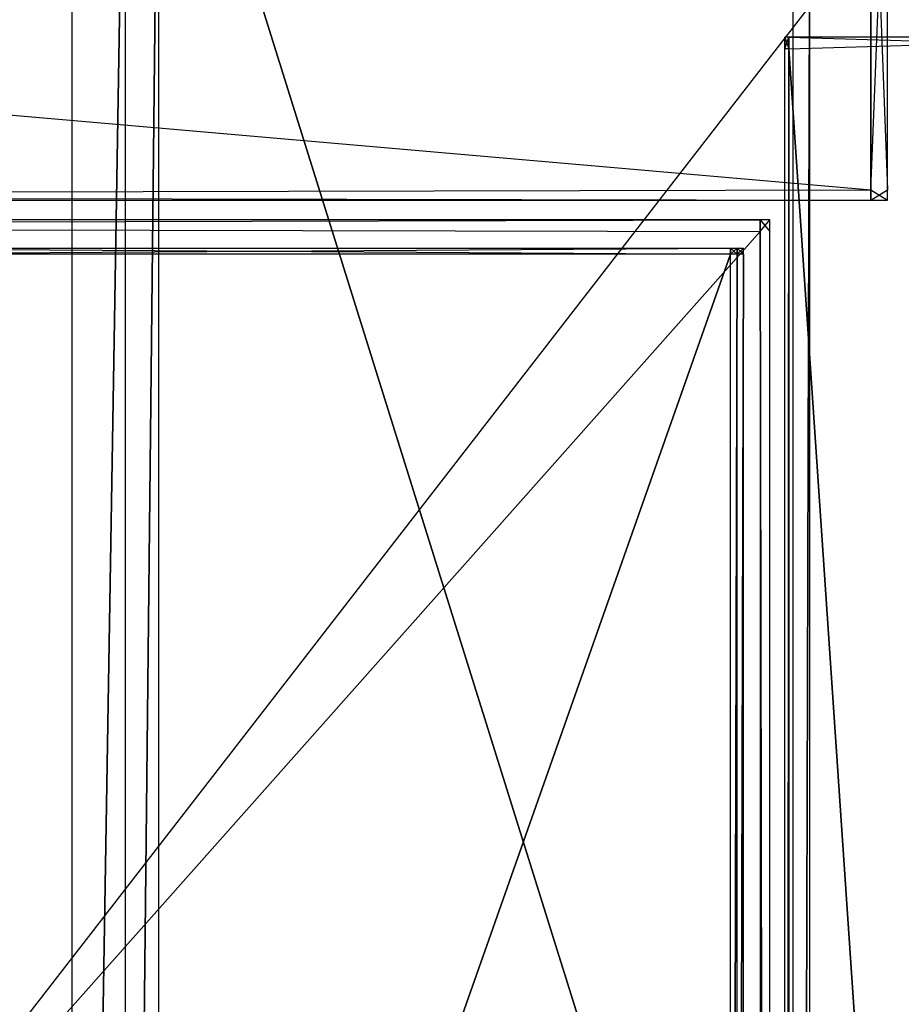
# Model space of a CAD drawing. Extents: x -0.418 to 0, y -0.27 to 0.
# Tile 85 of 99: x -0.053 to -0.019, y -0.068 to -0.029. Entities that reach past the tile are written whole.
import ezdxf

# ---------------------------------------------------------------- set-up
doc = ezdxf.new("R2010")
doc.units = 0
for name, color, linetype in [('L10_KORPUS2_0___REPLACEMTFOREMP', 7, 'CONTINUOUS'), ('L15_KORPUS1_1___REPLACEMTFOREMP', 7, 'CONTINUOUS'), ('L16_KORPUS1_0___REPLACEMTFOREMP', 7, 'CONTINUOUS'), ('L20_GLASB_DEN_0___REPLACEMTFORE', 7, 'CONTINUOUS'), ('L21_RUECKW_0___REPLACEMTFOREMPT', 7, 'CONTINUOUS'), ('L6_REGALELEMENT_0___REPLACEMTFO', 7, 'CONTINUOUS'), ('L7_KORPUS2_3___REPLACEMTFOREMPT', 7, 'CONTINUOUS'), ('L9_KORPUS2_1___REPLACEMTFOREMPT', 7, 'CONTINUOUS')]:
    doc.layers.add(name, color=color, linetype=linetype)

msp = doc.modelspace()

# ---------------------------------------------------------------- linework, layer by layer
at = {"layer": 'L10_KORPUS2_0___REPLACEMTFOREMP', "color": 250}
for points, invisible_edges in [([(-0.00966, -0.249663, 0.588239), (-0.209, -0.018003, 0.588239), (-0.209, -0.249663, 0.588239), (-0.00966, -0.249663, 0.588239)], 13), ([(-0.209, -0.018003, 0.588239), (-0.00966, -0.249663, 0.588239), (-0.00966, -0.018003, 0.588239), (-0.209, -0.018003, 0.588239)], 14), ([(-0.209, -0.018003, 0.572863), (-0.00966, -0.249663, 0.572863), (-0.209, -0.249663, 0.572863), (-0.209, -0.018003, 0.572863)], 13), ([(-0.00966, -0.249663, 0.572863), (-0.209, -0.018003, 0.572863), (-0.00966, -0.018003, 0.572863), (-0.00966, -0.249663, 0.572863)], 14)]:
    msp.add_3dface(points, dxfattribs=dict(at, invisible_edges=invisible_edges))
at = {"layer": 'L15_KORPUS1_1___REPLACEMTFOREMP', "color": 8}
for points, invisible_edges in [([(-0.000906, -0.269344, 0.936), (-0.209, -0.000749, 0.936), (-0.209, -0.269344, 0.936), (-0.000906, -0.269344, 0.936)], 13), ([(-0.209, -0.000749, 0.936), (-0.000906, -0.269344, 0.936), (-0.00091, -0.000749, 0.936), (-0.209, -0.000749, 0.936)], 10), ([(-0.00091, -0.00075, 0.928306), (-0.209, -0.269343, 0.928306), (-0.209, -0.00075, 0.928306), (-0.00091, -0.00075, 0.928306)], 13), ([(-0.209, -0.269343, 0.928306), (-0.00091, -0.00075, 0.928306), (-0.000906, -0.269343, 0.928306), (-0.209, -0.269343, 0.928306)], 10)]:
    msp.add_3dface(points, dxfattribs=dict(at, invisible_edges=invisible_edges))
at = {"layer": 'L16_KORPUS1_0___REPLACEMTFOREMP', "color": 8}
for points, invisible_edges in [([(-0.00091, -0.000749), (-0.209, -0.269344), (-0.209, -0.000749), (-0.00091, -0.000749)], 13), ([(-0.209, -0.269344), (-0.00091, -0.000749), (-0.000906, -0.269344), (-0.209, -0.269344)], 10), ([(-0.000906, -0.269343, 0.007694), (-0.209, -0.00075, 0.007694), (-0.209, -0.269343, 0.007694), (-0.000906, -0.269343, 0.007694)], 13), ([(-0.209, -0.00075, 0.007694), (-0.000906, -0.269343, 0.007694), (-0.00091, -0.00075, 0.007694), (-0.209, -0.00075, 0.007694)], 10)]:
    msp.add_3dface(points, dxfattribs=dict(at, invisible_edges=invisible_edges))
at = {"layer": 'L20_GLASB_DEN_0___REPLACEMTFORE', "color": 8}
for points, invisible_edges in [([(-0.02466, -0.037659, 0.28287), (-0.209, -0.037204, 0.28287), (-0.209, -0.037659, 0.28287), (-0.02466, -0.037659, 0.28287)], 13), ([(-0.209, -0.037204, 0.28287), (-0.02466, -0.037659, 0.28287), (-0.02466, -0.037204, 0.28287), (-0.209, -0.037204, 0.28287)], 14), ([(-0.209, -0.037204, 0.278067), (-0.02466, -0.037204, 0.277838), (-0.209, -0.037204, 0.277838), (-0.209, -0.037204, 0.278067)], 13), ([(-0.02466, -0.037204, 0.277838), (-0.209, -0.037204, 0.278067), (-0.02466, -0.037204, 0.278067), (-0.02466, -0.037204, 0.277838)], 14), ([(-0.209, -0.037204, 0.282724), (-0.02466, -0.037204, 0.278067), (-0.209, -0.037204, 0.278067), (-0.209, -0.037204, 0.282724)], 13), ([(-0.02466, -0.037204, 0.278067), (-0.209, -0.037204, 0.282724), (-0.02466, -0.037204, 0.282724), (-0.02466, -0.037204, 0.278067)], 14), ([(-0.209, -0.037204, 0.28287), (-0.02466, -0.037204, 0.282724), (-0.209, -0.037204, 0.282724), (-0.209, -0.037204, 0.28287)], 13), ([(-0.02466, -0.037204, 0.282724), (-0.209, -0.037204, 0.28287), (-0.02466, -0.037204, 0.28287), (-0.02466, -0.037204, 0.282724)], 14), ([(-0.02466, -0.037204, 0.277838), (-0.209, -0.037659, 0.277838), (-0.209, -0.037204, 0.277838), (-0.02466, -0.037204, 0.277838)], 13), ([(-0.209, -0.037659, 0.277838), (-0.02466, -0.037204, 0.277838), (-0.02466, -0.037659, 0.277838), (-0.209, -0.037659, 0.277838)], 14), ([(-0.024288, -0.037659, 0.28287), (-0.02466, -0.037204, 0.28287), (-0.02466, -0.037659, 0.28287), (-0.024288, -0.037659, 0.28287)], 13), ([(-0.02466, -0.037204, 0.28287), (-0.024288, -0.037659, 0.28287), (-0.024288, -0.037204, 0.28287), (-0.02466, -0.037204, 0.28287)], 14), ([(-0.02466, -0.037204, 0.278067), (-0.024288, -0.037204, 0.277838), (-0.02466, -0.037204, 0.277838), (-0.02466, -0.037204, 0.278067)], 13), ([(-0.024288, -0.037204, 0.277838), (-0.02466, -0.037204, 0.278067), (-0.024288, -0.037204, 0.278067), (-0.024288, -0.037204, 0.277838)], 14), ([(-0.02466, -0.037204, 0.282724), (-0.024288, -0.037204, 0.278067), (-0.02466, -0.037204, 0.278067), (-0.02466, -0.037204, 0.282724)], 13), ([(-0.024288, -0.037204, 0.278067), (-0.02466, -0.037204, 0.282724), (-0.024288, -0.037204, 0.282724), (-0.024288, -0.037204, 0.278067)], 14), ([(-0.02466, -0.037204, 0.28287), (-0.024288, -0.037204, 0.282724), (-0.02466, -0.037204, 0.282724), (-0.02466, -0.037204, 0.28287)], 13), ([(-0.024288, -0.037204, 0.282724), (-0.02466, -0.037204, 0.28287), (-0.024288, -0.037204, 0.28287), (-0.024288, -0.037204, 0.282724)], 14), ([(-0.024288, -0.037204, 0.277838), (-0.02466, -0.037659, 0.277838), (-0.02466, -0.037204, 0.277838), (-0.024288, -0.037204, 0.277838)], 13), ([(-0.02466, -0.037659, 0.277838), (-0.024288, -0.037204, 0.277838), (-0.024288, -0.037659, 0.277838), (-0.02466, -0.037659, 0.277838)], 14), ([(-0.024288, -0.037204, 0.282724), (-0.024288, -0.037659, 0.28287), (-0.024288, -0.037659, 0.282724), (-0.024288, -0.037204, 0.282724)], 13), ([(-0.024288, -0.037659, 0.28287), (-0.024288, -0.037204, 0.282724), (-0.024288, -0.037204, 0.28287), (-0.024288, -0.037659, 0.28287)], 14), ([(-0.024288, -0.037204, 0.278067), (-0.024288, -0.037659, 0.282724), (-0.024288, -0.037659, 0.278067), (-0.024288, -0.037204, 0.278067)], 13), ([(-0.024288, -0.037659, 0.282724), (-0.024288, -0.037204, 0.278067), (-0.024288, -0.037204, 0.282724), (-0.024288, -0.037659, 0.282724)], 14), ([(-0.024288, -0.037204, 0.277838), (-0.024288, -0.037659, 0.278067), (-0.024288, -0.037659, 0.277838), (-0.024288, -0.037204, 0.277838)], 13), ([(-0.024288, -0.037659, 0.278067), (-0.024288, -0.037204, 0.277838), (-0.024288, -0.037204, 0.278067), (-0.024288, -0.037659, 0.278067)], 14), ([(-0.02466, -0.245261, 0.28287), (-0.209, -0.037659, 0.28287), (-0.209, -0.245261, 0.28287), (-0.02466, -0.245261, 0.28287)], 13), ([(-0.209, -0.037659, 0.28287), (-0.02466, -0.245261, 0.28287), (-0.02466, -0.037659, 0.28287), (-0.209, -0.037659, 0.28287)], 14), ([(-0.02466, -0.037659, 0.277838), (-0.209, -0.245261, 0.277838), (-0.209, -0.037659, 0.277838), (-0.02466, -0.037659, 0.277838)], 13), ([(-0.209, -0.245261, 0.277838), (-0.02466, -0.037659, 0.277838), (-0.02466, -0.245261, 0.277838), (-0.209, -0.245261, 0.277838)], 14), ([(-0.024288, -0.245261, 0.28287), (-0.02466, -0.037659, 0.28287), (-0.02466, -0.245261, 0.28287), (-0.024288, -0.245261, 0.28287)], 13), ([(-0.02466, -0.037659, 0.28287), (-0.024288, -0.245261, 0.28287), (-0.024288, -0.037659, 0.28287), (-0.02466, -0.037659, 0.28287)], 14), ([(-0.02466, -0.037659, 0.277838), (-0.024288, -0.245261, 0.277838), (-0.02466, -0.245261, 0.277838), (-0.02466, -0.037659, 0.277838)], 13), ([(-0.024288, -0.245261, 0.277838), (-0.02466, -0.037659, 0.277838), (-0.024288, -0.037659, 0.277838), (-0.024288, -0.245261, 0.277838)], 14), ([(-0.024288, -0.037659, 0.282724), (-0.024288, -0.245261, 0.28287), (-0.024288, -0.245261, 0.282724), (-0.024288, -0.037659, 0.282724)], 13), ([(-0.024288, -0.245261, 0.28287), (-0.024288, -0.037659, 0.282724), (-0.024288, -0.037659, 0.28287), (-0.024288, -0.245261, 0.28287)], 14), ([(-0.024288, -0.037659, 0.278067), (-0.024288, -0.245261, 0.282724), (-0.024288, -0.245261, 0.278067), (-0.024288, -0.037659, 0.278067)], 13), ([(-0.024288, -0.245261, 0.282724), (-0.024288, -0.037659, 0.278067), (-0.024288, -0.037659, 0.282724), (-0.024288, -0.245261, 0.282724)], 14), ([(-0.024288, -0.037659, 0.277838), (-0.024288, -0.245261, 0.278067), (-0.024288, -0.245261, 0.277838), (-0.024288, -0.037659, 0.277838)], 13), ([(-0.024288, -0.245261, 0.278067), (-0.024288, -0.037659, 0.277838), (-0.024288, -0.037659, 0.278067), (-0.024288, -0.245261, 0.278067)], 14)]:
    msp.add_3dface(points, dxfattribs=dict(at, invisible_edges=invisible_edges))
at = {"layer": 'L21_RUECKW_0___REPLACEMTFOREMPT', "color": 250}
for points, invisible_edges in [([(-0.020376, -0.036045, 0.582106), (-0.209, -0.019625, 0.582106), (-0.209, -0.036045, 0.582106), (-0.020376, -0.036045, 0.582106)], 13), ([(-0.209, -0.019625, 0.582106), (-0.020376, -0.036045, 0.582106), (-0.020376, -0.019625, 0.582106), (-0.209, -0.019625, 0.582106)], 14), ([(-0.020376, -0.019625, 0.007529), (-0.209, -0.036045, 0.007529), (-0.209, -0.019625, 0.007529), (-0.020376, -0.019625, 0.007529)], 13), ([(-0.209, -0.036045, 0.007529), (-0.020376, -0.019625, 0.007529), (-0.020376, -0.036045, 0.007529), (-0.209, -0.036045, 0.007529)], 14), ([(-0.019734, -0.019625, 0.007529), (-0.020376, -0.036045, 0.007529), (-0.020376, -0.019625, 0.007529), (-0.019734, -0.019625, 0.007529)], 13), ([(-0.020376, -0.036045, 0.007529), (-0.019734, -0.019625, 0.007529), (-0.019734, -0.036045, 0.007529), (-0.020376, -0.036045, 0.007529)], 14), ([(-0.019734, -0.036045, 0.582106), (-0.020376, -0.019625, 0.582106), (-0.020376, -0.036045, 0.582106), (-0.019734, -0.036045, 0.582106)], 13), ([(-0.020376, -0.019625, 0.582106), (-0.019734, -0.036045, 0.582106), (-0.019734, -0.019625, 0.582106), (-0.020376, -0.019625, 0.582106)], 14), ([(-0.019734, -0.019625, 0.007529), (-0.019734, -0.036045, 0.008073), (-0.019734, -0.036045, 0.007529), (-0.019734, -0.019625, 0.007529)], 13), ([(-0.019734, -0.036045, 0.008073), (-0.019734, -0.019625, 0.007529), (-0.019734, -0.019625, 0.008073), (-0.019734, -0.036045, 0.008073)], 14), ([(-0.019734, -0.019625, 0.008073), (-0.019734, -0.036045, 0.581743), (-0.019734, -0.036045, 0.008073), (-0.019734, -0.019625, 0.008073)], 13), ([(-0.019734, -0.036045, 0.581743), (-0.019734, -0.019625, 0.008073), (-0.019734, -0.019625, 0.581743), (-0.019734, -0.036045, 0.581743)], 14), ([(-0.019734, -0.019625, 0.581743), (-0.019734, -0.036045, 0.582106), (-0.019734, -0.036045, 0.581743), (-0.019734, -0.019625, 0.581743)], 13), ([(-0.019734, -0.036045, 0.582106), (-0.019734, -0.019625, 0.581743), (-0.019734, -0.019625, 0.582106), (-0.019734, -0.036045, 0.582106)], 14), ([(-0.020376, -0.036045, 0.007529), (-0.209, -0.036444, 0.007529), (-0.209, -0.036045, 0.007529), (-0.020376, -0.036045, 0.007529)], 13), ([(-0.209, -0.036444, 0.007529), (-0.020376, -0.036045, 0.007529), (-0.020376, -0.036444, 0.007529), (-0.209, -0.036444, 0.007529)], 14), ([(-0.020376, -0.036444, 0.582106), (-0.209, -0.036045, 0.582106), (-0.209, -0.036444, 0.582106), (-0.020376, -0.036444, 0.582106)], 13), ([(-0.209, -0.036045, 0.582106), (-0.020376, -0.036444, 0.582106), (-0.020376, -0.036045, 0.582106), (-0.209, -0.036045, 0.582106)], 14), ([(-0.019734, -0.036444, 0.582106), (-0.020376, -0.036045, 0.582106), (-0.020376, -0.036444, 0.582106), (-0.019734, -0.036444, 0.582106)], 13), ([(-0.020376, -0.036045, 0.582106), (-0.019734, -0.036444, 0.582106), (-0.019734, -0.036045, 0.582106), (-0.020376, -0.036045, 0.582106)], 14), ([(-0.019734, -0.036045, 0.007529), (-0.020376, -0.036444, 0.007529), (-0.020376, -0.036045, 0.007529), (-0.019734, -0.036045, 0.007529)], 13), ([(-0.020376, -0.036444, 0.007529), (-0.019734, -0.036045, 0.007529), (-0.019734, -0.036444, 0.007529), (-0.020376, -0.036444, 0.007529)], 14), ([(-0.019734, -0.036045, 0.581743), (-0.019734, -0.036444, 0.582106), (-0.019734, -0.036444, 0.581743), (-0.019734, -0.036045, 0.581743)], 13), ([(-0.019734, -0.036444, 0.582106), (-0.019734, -0.036045, 0.581743), (-0.019734, -0.036045, 0.582106), (-0.019734, -0.036444, 0.582106)], 14), ([(-0.019734, -0.036045, 0.008073), (-0.019734, -0.036444, 0.581743), (-0.019734, -0.036444, 0.008073), (-0.019734, -0.036045, 0.008073)], 13), ([(-0.019734, -0.036444, 0.581743), (-0.019734, -0.036045, 0.008073), (-0.019734, -0.036045, 0.581743), (-0.019734, -0.036444, 0.581743)], 14), ([(-0.019734, -0.036045, 0.007529), (-0.019734, -0.036444, 0.008073), (-0.019734, -0.036444, 0.007529), (-0.019734, -0.036045, 0.007529)], 13), ([(-0.019734, -0.036444, 0.008073), (-0.019734, -0.036045, 0.007529), (-0.019734, -0.036045, 0.008073), (-0.019734, -0.036444, 0.008073)], 14), ([(-0.020376, -0.036444, 0.582106), (-0.209, -0.036444, 0.581743), (-0.020376, -0.036444, 0.581743), (-0.020376, -0.036444, 0.582106)], 13), ([(-0.209, -0.036444, 0.581743), (-0.020376, -0.036444, 0.582106), (-0.209, -0.036444, 0.582106), (-0.209, -0.036444, 0.581743)], 14), ([(-0.020376, -0.036444, 0.581743), (-0.209, -0.036444, 0.008073), (-0.020376, -0.036444, 0.008073), (-0.020376, -0.036444, 0.581743)], 13), ([(-0.209, -0.036444, 0.008073), (-0.020376, -0.036444, 0.581743), (-0.209, -0.036444, 0.581743), (-0.209, -0.036444, 0.008073)], 14), ([(-0.020376, -0.036444, 0.008073), (-0.209, -0.036444, 0.007529), (-0.020376, -0.036444, 0.007529), (-0.020376, -0.036444, 0.008073)], 13), ([(-0.209, -0.036444, 0.007529), (-0.020376, -0.036444, 0.008073), (-0.209, -0.036444, 0.008073), (-0.209, -0.036444, 0.007529)], 14), ([(-0.019734, -0.036444, 0.582106), (-0.020376, -0.036444, 0.581743), (-0.019734, -0.036444, 0.581743), (-0.019734, -0.036444, 0.582106)], 13), ([(-0.020376, -0.036444, 0.581743), (-0.019734, -0.036444, 0.582106), (-0.020376, -0.036444, 0.582106), (-0.020376, -0.036444, 0.581743)], 14), ([(-0.019734, -0.036444, 0.581743), (-0.020376, -0.036444, 0.008073), (-0.019734, -0.036444, 0.008073), (-0.019734, -0.036444, 0.581743)], 13), ([(-0.020376, -0.036444, 0.008073), (-0.019734, -0.036444, 0.581743), (-0.020376, -0.036444, 0.581743), (-0.020376, -0.036444, 0.008073)], 14), ([(-0.019734, -0.036444, 0.008073), (-0.020376, -0.036444, 0.007529), (-0.019734, -0.036444, 0.007529), (-0.019734, -0.036444, 0.008073)], 13), ([(-0.020376, -0.036444, 0.007529), (-0.019734, -0.036444, 0.008073), (-0.020376, -0.036444, 0.008073), (-0.020376, -0.036444, 0.007529)], 14)]:
    msp.add_3dface(points, dxfattribs=dict(at, invisible_edges=invisible_edges))
at = {"layer": 'L6_REGALELEMENT_0___REPLACEMTFO', "color": 40}
for points, invisible_edges in [([(-0.051265, -0.016133, 0.58825), (-0.209, -0.138817, 0.58825), (-0.209, -0.016133, 0.58825), (-0.051265, -0.016133, 0.58825)], 13), ([(-0.209, -0.138817, 0.58825), (-0.051265, -0.016133, 0.58825), (-0.051265, -0.138817, 0.58825), (-0.209, -0.138817, 0.58825)], 14), ([(-0.209, -0.138745, 0.928212), (-0.051265, -0.016133, 0.928212), (-0.209, -0.016133, 0.928212), (-0.209, -0.138745, 0.928212)], 13), ([(-0.051265, -0.016133, 0.928212), (-0.209, -0.138745, 0.928212), (-0.051265, -0.138745, 0.928212), (-0.051265, -0.016133, 0.928212)], 14), ([(-0.051265, -0.138745, 0.928212), (-0.049209, -0.016133, 0.928212), (-0.051265, -0.016133, 0.928212), (-0.051265, -0.138745, 0.928212)], 13), ([(-0.049209, -0.016133, 0.928212), (-0.051265, -0.138745, 0.928212), (-0.049209, -0.138745, 0.928212), (-0.049209, -0.016133, 0.928212)], 14), ([(-0.049209, -0.016133, 0.58825), (-0.051265, -0.138817, 0.58825), (-0.051265, -0.016133, 0.58825), (-0.049209, -0.016133, 0.58825)], 13), ([(-0.051265, -0.138817, 0.58825), (-0.049209, -0.016133, 0.58825), (-0.049209, -0.138817, 0.58825), (-0.051265, -0.138817, 0.58825)], 14), ([(-0.049209, -0.138745, 0.928212), (-0.047932, -0.016133, 0.928212), (-0.049209, -0.016133, 0.928212), (-0.049209, -0.138745, 0.928212)], 13), ([(-0.047932, -0.016133, 0.928212), (-0.049209, -0.138745, 0.928212), (-0.047932, -0.138748, 0.928212), (-0.047932, -0.016133, 0.928212)], 14), ([(-0.047932, -0.016133, 0.58825), (-0.049209, -0.138817, 0.58825), (-0.049209, -0.016133, 0.58825), (-0.047932, -0.016133, 0.58825)], 13), ([(-0.049209, -0.138817, 0.58825), (-0.047932, -0.016133, 0.58825), (-0.047932, -0.138817, 0.58825), (-0.049209, -0.138817, 0.58825)], 14), ([(-0.047932, -0.016133, 0.58825), (-0.009553, -0.138817, 0.58825), (-0.047932, -0.138817, 0.58825), (-0.047932, -0.016133, 0.58825)], 13), ([(-0.009553, -0.138817, 0.58825), (-0.047932, -0.016133, 0.58825), (-0.009553, -0.016133, 0.58825), (-0.009553, -0.138817, 0.58825)], 14), ([(-0.009553, -0.138817, 0.928212), (-0.047932, -0.016133, 0.928212), (-0.047932, -0.138748, 0.928212), (-0.009553, -0.138817, 0.928212)], 13), ([(-0.047932, -0.016133, 0.928212), (-0.009553, -0.138817, 0.928212), (-0.009553, -0.016133, 0.928212), (-0.047932, -0.016133, 0.928212)], 14), ([(-0.025809, -0.038526, 0.603384), (-0.061059, -0.038301, 0.603384), (-0.061059, -0.038526, 0.603384), (-0.025809, -0.038526, 0.603384)], 13), ([(-0.061059, -0.038301, 0.603384), (-0.025809, -0.038526, 0.603384), (-0.025809, -0.038301, 0.603384), (-0.061059, -0.038301, 0.603384)], 14), ([(-0.025809, -0.038301, 0.911455), (-0.061059, -0.038526, 0.911455), (-0.061059, -0.038301, 0.911455), (-0.025809, -0.038301, 0.911455)], 13), ([(-0.061059, -0.038526, 0.911455), (-0.025809, -0.038301, 0.911455), (-0.025809, -0.038526, 0.911455), (-0.061059, -0.038526, 0.911455)], 14), ([(-0.025809, -0.038301, 0.911455), (-0.061059, -0.038301, 0.911241), (-0.025809, -0.038301, 0.911241), (-0.025809, -0.038301, 0.911455)], 13), ([(-0.061059, -0.038301, 0.911241), (-0.025809, -0.038301, 0.911455), (-0.061059, -0.038301, 0.911455), (-0.061059, -0.038301, 0.911241)], 14), ([(-0.025809, -0.038301, 0.911241), (-0.061059, -0.038301, 0.603707), (-0.025809, -0.038301, 0.603707), (-0.025809, -0.038301, 0.911241)], 13), ([(-0.061059, -0.038301, 0.603707), (-0.025809, -0.038301, 0.911241), (-0.061059, -0.038301, 0.911241), (-0.061059, -0.038301, 0.603707)], 14), ([(-0.025809, -0.038301, 0.603707), (-0.061059, -0.038301, 0.603384), (-0.025809, -0.038301, 0.603384), (-0.025809, -0.038301, 0.603707)], 13), ([(-0.061059, -0.038301, 0.603384), (-0.025809, -0.038301, 0.603707), (-0.061059, -0.038301, 0.603707), (-0.061059, -0.038301, 0.603384)], 14), ([(-0.025552, -0.038526, 0.603384), (-0.025809, -0.038301, 0.603384), (-0.025809, -0.038526, 0.603384), (-0.025552, -0.038526, 0.603384)], 13), ([(-0.025809, -0.038301, 0.603384), (-0.025552, -0.038526, 0.603384), (-0.025552, -0.038301, 0.603384), (-0.025809, -0.038301, 0.603384)], 14), ([(-0.025552, -0.038301, 0.603707), (-0.025809, -0.038301, 0.603384), (-0.025552, -0.038301, 0.603384), (-0.025552, -0.038301, 0.603707)], 13), ([(-0.025809, -0.038301, 0.603384), (-0.025552, -0.038301, 0.603707), (-0.025809, -0.038301, 0.603707), (-0.025809, -0.038301, 0.603384)], 14), ([(-0.025552, -0.038301, 0.911241), (-0.025809, -0.038301, 0.603707), (-0.025552, -0.038301, 0.603707), (-0.025552, -0.038301, 0.911241)], 13), ([(-0.025809, -0.038301, 0.603707), (-0.025552, -0.038301, 0.911241), (-0.025809, -0.038301, 0.911241), (-0.025809, -0.038301, 0.603707)], 14), ([(-0.025552, -0.038301, 0.911455), (-0.025809, -0.038301, 0.911241), (-0.025552, -0.038301, 0.911241), (-0.025552, -0.038301, 0.911455)], 13), ([(-0.025809, -0.038301, 0.911241), (-0.025552, -0.038301, 0.911455), (-0.025809, -0.038301, 0.911455), (-0.025809, -0.038301, 0.911241)], 14), ([(-0.025552, -0.038301, 0.911455), (-0.025809, -0.038526, 0.911455), (-0.025809, -0.038301, 0.911455), (-0.025552, -0.038301, 0.911455)], 13), ([(-0.025809, -0.038526, 0.911455), (-0.025552, -0.038301, 0.911455), (-0.025552, -0.038526, 0.911455), (-0.025809, -0.038526, 0.911455)], 14), ([(-0.025301, -0.038301, 0.603707), (-0.025552, -0.038301, 0.603384), (-0.025301, -0.038301, 0.603384), (-0.025301, -0.038301, 0.603707)], 13), ([(-0.025552, -0.038301, 0.603384), (-0.025301, -0.038301, 0.603707), (-0.025552, -0.038301, 0.603707), (-0.025552, -0.038301, 0.603384)], 14), ([(-0.025301, -0.038301, 0.911241), (-0.025552, -0.038301, 0.603707), (-0.025301, -0.038301, 0.603707), (-0.025301, -0.038301, 0.911241)], 13), ([(-0.025552, -0.038301, 0.603707), (-0.025301, -0.038301, 0.911241), (-0.025552, -0.038301, 0.911241), (-0.025552, -0.038301, 0.603707)], 14), ([(-0.025301, -0.038526, 0.603384), (-0.025552, -0.038301, 0.603384), (-0.025552, -0.038526, 0.603384), (-0.025301, -0.038526, 0.603384)], 13), ([(-0.025552, -0.038301, 0.603384), (-0.025301, -0.038526, 0.603384), (-0.025301, -0.038301, 0.603384), (-0.025552, -0.038301, 0.603384)], 14), ([(-0.025301, -0.038301, 0.911455), (-0.025552, -0.038526, 0.911455), (-0.025552, -0.038301, 0.911455), (-0.025301, -0.038301, 0.911455)], 13), ([(-0.025552, -0.038526, 0.911455), (-0.025301, -0.038301, 0.911455), (-0.025301, -0.038526, 0.911455), (-0.025552, -0.038526, 0.911455)], 14), ([(-0.025301, -0.038301, 0.911455), (-0.025552, -0.038301, 0.911241), (-0.025301, -0.038301, 0.911241), (-0.025301, -0.038301, 0.911455)], 13), ([(-0.025552, -0.038301, 0.911241), (-0.025301, -0.038301, 0.911455), (-0.025552, -0.038301, 0.911455), (-0.025552, -0.038301, 0.911241)], 14), ([(-0.025301, -0.038301, 0.911241), (-0.025301, -0.038526, 0.603707), (-0.025301, -0.038526, 0.911241), (-0.025301, -0.038301, 0.911241)], 13), ([(-0.025301, -0.038526, 0.603707), (-0.025301, -0.038301, 0.911241), (-0.025301, -0.038301, 0.603707), (-0.025301, -0.038526, 0.603707)], 14), ([(-0.025301, -0.038301, 0.911455), (-0.025301, -0.038526, 0.911241), (-0.025301, -0.038526, 0.911455), (-0.025301, -0.038301, 0.911455)], 13), ([(-0.025301, -0.038526, 0.911241), (-0.025301, -0.038301, 0.911455), (-0.025301, -0.038301, 0.911241), (-0.025301, -0.038526, 0.911241)], 14), ([(-0.025301, -0.038301, 0.603707), (-0.025301, -0.038526, 0.603384), (-0.025301, -0.038526, 0.603707), (-0.025301, -0.038301, 0.603707)], 13), ([(-0.025301, -0.038526, 0.603384), (-0.025301, -0.038301, 0.603707), (-0.025301, -0.038301, 0.603384), (-0.025301, -0.038526, 0.603384)], 14), ([(-0.061059, -0.138525, 0.603384), (-0.025809, -0.038526, 0.603384), (-0.061059, -0.038526, 0.603384), (-0.061059, -0.138525, 0.603384)], 13), ([(-0.025809, -0.038526, 0.603384), (-0.061059, -0.138525, 0.603384), (-0.025809, -0.138525, 0.603384), (-0.025809, -0.038526, 0.603384)], 14), ([(-0.025809, -0.038526, 0.911455), (-0.061059, -0.138594, 0.911455), (-0.061059, -0.038526, 0.911455), (-0.025809, -0.038526, 0.911455)], 13), ([(-0.061059, -0.138594, 0.911455), (-0.025809, -0.038526, 0.911455), (-0.025809, -0.138525, 0.911455), (-0.061059, -0.138594, 0.911455)], 14), ([(-0.025552, -0.038526, 0.911455), (-0.025809, -0.138525, 0.911455), (-0.025809, -0.038526, 0.911455), (-0.025552, -0.038526, 0.911455)], 13), ([(-0.025809, -0.138525, 0.911455), (-0.025552, -0.038526, 0.911455), (-0.025552, -0.138525, 0.911455), (-0.025809, -0.138525, 0.911455)], 14), ([(-0.025809, -0.138525, 0.603384), (-0.025552, -0.038526, 0.603384), (-0.025809, -0.038526, 0.603384), (-0.025809, -0.138525, 0.603384)], 13), ([(-0.025552, -0.038526, 0.603384), (-0.025809, -0.138525, 0.603384), (-0.025552, -0.138525, 0.603384), (-0.025552, -0.038526, 0.603384)], 14), ([(-0.025301, -0.038526, 0.911455), (-0.025552, -0.138525, 0.911455), (-0.025552, -0.038526, 0.911455), (-0.025301, -0.038526, 0.911455)], 13), ([(-0.025552, -0.138525, 0.911455), (-0.025301, -0.038526, 0.911455), (-0.025301, -0.138525, 0.911455), (-0.025552, -0.138525, 0.911455)], 14), ([(-0.025552, -0.138525, 0.603384), (-0.025301, -0.038526, 0.603384), (-0.025552, -0.038526, 0.603384), (-0.025552, -0.138525, 0.603384)], 13), ([(-0.025301, -0.038526, 0.603384), (-0.025552, -0.138525, 0.603384), (-0.025301, -0.138525, 0.603384), (-0.025301, -0.038526, 0.603384)], 14), ([(-0.025301, -0.038526, 0.603707), (-0.025301, -0.138525, 0.603384), (-0.025301, -0.138525, 0.603707), (-0.025301, -0.038526, 0.603707)], 13), ([(-0.025301, -0.138525, 0.603384), (-0.025301, -0.038526, 0.603707), (-0.025301, -0.038526, 0.603384), (-0.025301, -0.138525, 0.603384)], 14), ([(-0.025301, -0.038526, 0.911455), (-0.025301, -0.138525, 0.911241), (-0.025301, -0.138525, 0.911455), (-0.025301, -0.038526, 0.911455)], 13), ([(-0.025301, -0.138525, 0.911241), (-0.025301, -0.038526, 0.911455), (-0.025301, -0.038526, 0.911241), (-0.025301, -0.138525, 0.911241)], 14), ([(-0.025301, -0.038526, 0.911241), (-0.025301, -0.138525, 0.603707), (-0.025301, -0.138525, 0.911241), (-0.025301, -0.038526, 0.911241)], 13), ([(-0.025301, -0.138525, 0.603707), (-0.025301, -0.038526, 0.911241), (-0.025301, -0.038526, 0.603707), (-0.025301, -0.138525, 0.603707)], 14)]:
    msp.add_3dface(points, dxfattribs=dict(at, invisible_edges=invisible_edges))
at = {"layer": 'L7_KORPUS2_3___REPLACEMTFOREMPT', "color": 250}
for points, invisible_edges in [([(-0.143743, -0.0266, 0.00687), (-0.023385, -0.249441, 0.00687), (-0.143743, -0.249441, 0.00687), (-0.143743, -0.0266, 0.00687)], 13), ([(-0.023385, -0.249441, 0.00687), (-0.143743, -0.0266, 0.00687), (-0.023385, -0.0266, 0.00687), (-0.023385, -0.249441, 0.00687)], 14), ([(-0.023385, -0.249441, 0.024326), (-0.143743, -0.0266, 0.024326), (-0.143743, -0.249441, 0.024326), (-0.023385, -0.249441, 0.024326)], 13), ([(-0.143743, -0.0266, 0.024326), (-0.023385, -0.249441, 0.024326), (-0.023385, -0.0266, 0.024326), (-0.143743, -0.0266, 0.024326)], 14), ([(-0.023385, -0.249441, 0.024326), (-0.022743, -0.0266, 0.024326), (-0.023385, -0.0266, 0.024326), (-0.023385, -0.249441, 0.024326)], 13), ([(-0.022743, -0.0266, 0.024326), (-0.023385, -0.249441, 0.024326), (-0.022743, -0.249441, 0.024326), (-0.022743, -0.0266, 0.024326)], 14), ([(-0.022743, -0.0266, 0.00687), (-0.023385, -0.249441, 0.00687), (-0.023385, -0.0266, 0.00687), (-0.022743, -0.0266, 0.00687)], 13), ([(-0.023385, -0.249441, 0.00687), (-0.022743, -0.0266, 0.00687), (-0.022743, -0.249441, 0.00687), (-0.023385, -0.249441, 0.00687)], 14), ([(-0.022743, -0.0266, 0.023927), (-0.022743, -0.249441, 0.024326), (-0.022743, -0.249441, 0.023927), (-0.022743, -0.0266, 0.023927)], 13), ([(-0.022743, -0.249441, 0.024326), (-0.022743, -0.0266, 0.023927), (-0.022743, -0.0266, 0.024326), (-0.022743, -0.249441, 0.024326)], 14), ([(-0.022743, -0.0266, 0.007494), (-0.022743, -0.249441, 0.023927), (-0.022743, -0.249441, 0.007494), (-0.022743, -0.0266, 0.007494)], 13), ([(-0.022743, -0.249441, 0.023927), (-0.022743, -0.0266, 0.007494), (-0.022743, -0.0266, 0.023927), (-0.022743, -0.249441, 0.023927)], 14), ([(-0.022743, -0.0266, 0.00687), (-0.022743, -0.249441, 0.007494), (-0.022743, -0.249441, 0.00687), (-0.022743, -0.0266, 0.00687)], 13), ([(-0.022743, -0.249441, 0.007494), (-0.022743, -0.0266, 0.00687), (-0.022743, -0.0266, 0.007494), (-0.022743, -0.249441, 0.007494)], 14)]:
    msp.add_3dface(points, dxfattribs=dict(at, invisible_edges=invisible_edges))
at = {"layer": 'L9_KORPUS2_1___REPLACEMTFOREMPT', "color": 250}
for points, invisible_edges in [([(-0.023701, -0.03014, 0.00726), (-0.023701, -0.030595, 0.006888), (-0.023701, -0.030595, 0.00726), (-0.023701, -0.03014, 0.00726)], 13), ([(-0.023701, -0.030595, 0.006888), (-0.023701, -0.03014, 0.00726), (-0.023701, -0.03014, 0.006888), (-0.023701, -0.030595, 0.006888)], 14), ([(-0.023701, -0.03014, 0.588332), (-0.023701, -0.030595, 0.00726), (-0.023701, -0.030595, 0.588332), (-0.023701, -0.03014, 0.588332)], 13), ([(-0.023701, -0.030595, 0.00726), (-0.023701, -0.03014, 0.588332), (-0.023701, -0.03014, 0.00726), (-0.023701, -0.030595, 0.00726)], 14), ([(-0.023701, -0.03014, 0.588769), (-0.023701, -0.030595, 0.588332), (-0.023701, -0.030595, 0.588769), (-0.023701, -0.03014, 0.588769)], 13), ([(-0.023701, -0.030595, 0.588332), (-0.023701, -0.03014, 0.588769), (-0.023701, -0.03014, 0.588332), (-0.023701, -0.030595, 0.588332)], 14), ([(-0.023701, -0.03014, 0.00726), (-0.023556, -0.03014, 0.006888), (-0.023701, -0.03014, 0.006888), (-0.023701, -0.03014, 0.00726)], 13), ([(-0.023556, -0.03014, 0.006888), (-0.023701, -0.03014, 0.00726), (-0.023556, -0.03014, 0.00726), (-0.023556, -0.03014, 0.006888)], 14), ([(-0.023701, -0.03014, 0.588332), (-0.023556, -0.03014, 0.00726), (-0.023701, -0.03014, 0.00726), (-0.023701, -0.03014, 0.588332)], 13), ([(-0.023556, -0.03014, 0.00726), (-0.023701, -0.03014, 0.588332), (-0.023556, -0.03014, 0.588332), (-0.023556, -0.03014, 0.00726)], 14), ([(-0.023701, -0.03014, 0.588769), (-0.023556, -0.03014, 0.588332), (-0.023701, -0.03014, 0.588332), (-0.023701, -0.03014, 0.588769)], 13), ([(-0.023556, -0.03014, 0.588332), (-0.023701, -0.03014, 0.588769), (-0.023556, -0.03014, 0.588769), (-0.023556, -0.03014, 0.588332)], 14), ([(-0.023556, -0.03014, 0.006888), (-0.023701, -0.030595, 0.006888), (-0.023701, -0.03014, 0.006888), (-0.023556, -0.03014, 0.006888)], 13), ([(-0.023701, -0.030595, 0.006888), (-0.023556, -0.03014, 0.006888), (-0.023556, -0.030595, 0.006888), (-0.023701, -0.030595, 0.006888)], 14), ([(-0.023556, -0.030595, 0.588769), (-0.023701, -0.03014, 0.588769), (-0.023701, -0.030595, 0.588769), (-0.023556, -0.030595, 0.588769)], 13), ([(-0.023701, -0.03014, 0.588769), (-0.023556, -0.030595, 0.588769), (-0.023556, -0.03014, 0.588769), (-0.023701, -0.03014, 0.588769)], 14), ([(-0.023556, -0.03014, 0.00726), (-0.008638, -0.03014, 0.006888), (-0.023556, -0.03014, 0.006888), (-0.023556, -0.03014, 0.00726)], 13), ([(-0.008638, -0.03014, 0.006888), (-0.023556, -0.03014, 0.00726), (-0.008638, -0.03014, 0.00726), (-0.008638, -0.03014, 0.006888)], 14), ([(-0.023556, -0.03014, 0.588332), (-0.008638, -0.03014, 0.00726), (-0.023556, -0.03014, 0.00726), (-0.023556, -0.03014, 0.588332)], 13), ([(-0.008638, -0.03014, 0.00726), (-0.023556, -0.03014, 0.588332), (-0.008638, -0.03014, 0.588332), (-0.008638, -0.03014, 0.00726)], 14), ([(-0.023556, -0.03014, 0.588769), (-0.008638, -0.03014, 0.588332), (-0.023556, -0.03014, 0.588332), (-0.023556, -0.03014, 0.588769)], 13), ([(-0.008638, -0.03014, 0.588332), (-0.023556, -0.03014, 0.588769), (-0.008638, -0.03014, 0.588769), (-0.008638, -0.03014, 0.588332)], 14), ([(-0.008638, -0.03014, 0.006888), (-0.023556, -0.030595, 0.006888), (-0.023556, -0.03014, 0.006888), (-0.008638, -0.03014, 0.006888)], 13), ([(-0.023556, -0.030595, 0.006888), (-0.008638, -0.03014, 0.006888), (-0.008638, -0.030595, 0.006888), (-0.023556, -0.030595, 0.006888)], 14), ([(-0.008638, -0.030595, 0.588769), (-0.023556, -0.03014, 0.588769), (-0.023556, -0.030595, 0.588769), (-0.008638, -0.030595, 0.588769)], 13), ([(-0.023556, -0.03014, 0.588769), (-0.008638, -0.030595, 0.588769), (-0.008638, -0.03014, 0.588769), (-0.023556, -0.03014, 0.588769)], 14), ([(-0.023701, -0.030595, 0.00726), (-0.023701, -0.249559, 0.006888), (-0.023701, -0.249559, 0.00726), (-0.023701, -0.030595, 0.00726)], 13), ([(-0.023701, -0.249559, 0.006888), (-0.023701, -0.030595, 0.00726), (-0.023701, -0.030595, 0.006888), (-0.023701, -0.249559, 0.006888)], 14), ([(-0.023701, -0.030595, 0.588332), (-0.023701, -0.249559, 0.00726), (-0.023701, -0.249559, 0.588332), (-0.023701, -0.030595, 0.588332)], 13), ([(-0.023701, -0.249559, 0.00726), (-0.023701, -0.030595, 0.588332), (-0.023701, -0.030595, 0.00726), (-0.023701, -0.249559, 0.00726)], 14), ([(-0.023701, -0.030595, 0.588769), (-0.023701, -0.249559, 0.588332), (-0.023701, -0.249559, 0.588769), (-0.023701, -0.030595, 0.588769)], 13), ([(-0.023701, -0.249559, 0.588332), (-0.023701, -0.030595, 0.588769), (-0.023701, -0.030595, 0.588332), (-0.023701, -0.249559, 0.588332)], 14), ([(-0.023556, -0.030595, 0.006888), (-0.023701, -0.249559, 0.006888), (-0.023701, -0.030595, 0.006888), (-0.023556, -0.030595, 0.006888)], 13), ([(-0.023701, -0.249559, 0.006888), (-0.023556, -0.030595, 0.006888), (-0.023556, -0.249559, 0.006888), (-0.023701, -0.249559, 0.006888)], 14), ([(-0.023701, -0.249559, 0.588769), (-0.023556, -0.030595, 0.588769), (-0.023701, -0.030595, 0.588769), (-0.023701, -0.249559, 0.588769)], 13), ([(-0.023556, -0.030595, 0.588769), (-0.023701, -0.249559, 0.588769), (-0.023556, -0.249559, 0.588769), (-0.023556, -0.030595, 0.588769)], 14), ([(-0.023556, -0.030595, 0.006888), (-0.008638, -0.249559, 0.006888), (-0.023556, -0.249559, 0.006888), (-0.023556, -0.030595, 0.006888)], 13), ([(-0.008638, -0.249559, 0.006888), (-0.023556, -0.030595, 0.006888), (-0.008638, -0.030595, 0.006888), (-0.008638, -0.249559, 0.006888)], 14), ([(-0.008638, -0.249559, 0.588769), (-0.023556, -0.030595, 0.588769), (-0.023556, -0.249559, 0.588769), (-0.008638, -0.249559, 0.588769)], 13), ([(-0.023556, -0.030595, 0.588769), (-0.008638, -0.249559, 0.588769), (-0.008638, -0.030595, 0.588769), (-0.023556, -0.030595, 0.588769)], 14)]:
    msp.add_3dface(points, dxfattribs=dict(at, invisible_edges=invisible_edges))

doc.saveas('drawing.dxf')
